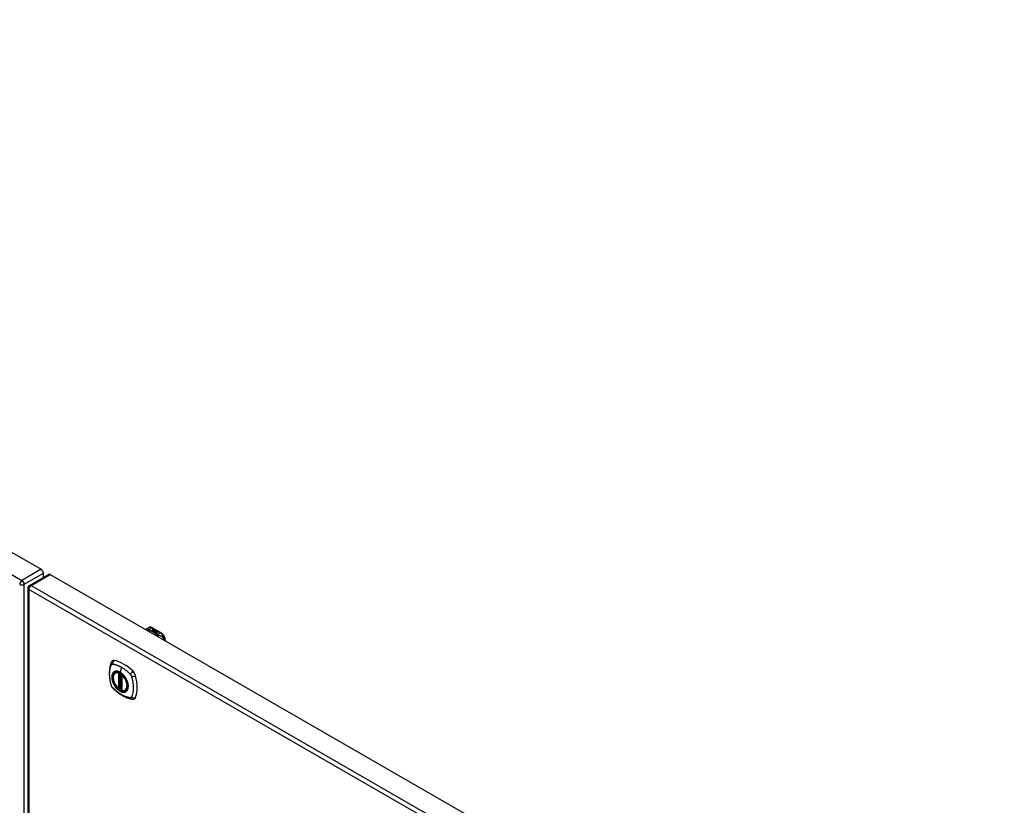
# Model space of a CAD drawing. Header units: inches. Extents: x 338.7 to 398.8, y 128 to 186.9.
# Tile 11 of 11: x 368.2 to 398.5, y 162.7 to 186.9. Entities that reach past the tile are written whole.
import ezdxf

# ---------------------------------------------------------------- set-up
doc = ezdxf.new("R2010")
doc.units = ezdxf.units.IN
doc.header["$MEASUREMENT"] = 0
doc.layers.add('Visible Edges(ANSI)', color=7, linetype='Continuous', lineweight=25)
doc.layers.add('Visible Tangent Edges(ANSI)', color=7, linetype='Continuous', lineweight=25)

msp = doc.modelspace()

# ---------------------------------------------------------------- linework, layer by layer
at = {"layer": 'Visible Edges(ANSI)'}
for p, q in [((339.412, 186.897), (368.831, 169.955)), ((368.471, 169.459), (369.061, 169.799)), ((368.901, 169.707), (368.901, 169.834)), ((369.11, 169.794), (398.53, 152.853)), ((368.421, 169.373), (368.421, 145.076)), ((372.108, 168.135), (372.149, 168.158)), ((372.24, 168.061), (372.278, 168.082)), ((372.254, 168.053), (372.24, 168.061)), ((372.278, 168.081), (372.242, 168.06)), ((372.292, 168.075), (372.254, 168.053)), ((372.256, 168.052), (372.294, 168.074)), ((372.27, 168.044), (372.256, 168.052)), ((372.294, 168.072), (372.258, 168.051)), ((372.266, 168.15), (372.531, 167.998)), ((372.268, 168.101), (372.287, 168.109)), ((372.287, 168.107), (372.268, 168.1)), ((372.313, 168.068), (372.27, 168.044)), ((372.271, 168.095), (372.271, 168.093)), ((372.272, 168.042), (372.319, 168.069)), ((372.304, 168.024), (372.272, 168.042)), ((372.293, 168.105), (372.274, 168.098)), ((372.317, 168.066), (372.274, 168.042)), ((372.278, 168.082), (372.278, 168.081)), ((372.28, 168.092), (372.28, 168.09)), ((372.28, 168.09), (372.28, 168.089)), ((372.29, 168.08), (372.286, 168.078)), ((372.286, 168.078), (372.292, 168.075)), ((372.286, 168.078), (372.286, 168.076)), ((372.291, 168.074), (372.286, 168.076)), ((372.287, 168.109), (372.293, 168.105)), ((372.287, 168.109), (372.287, 168.107)), ((372.292, 168.105), (372.287, 168.107)), ((372.287, 168.085), (372.287, 168.084)), ((372.324, 168.056), (372.287, 168.035)), ((372.287, 168.035), (372.327, 168.038)), ((372.287, 168.035), (372.287, 168.034)), ((372.327, 168.036), (372.288, 168.033)), ((372.289, 168.078), (372.294, 168.08)), ((372.295, 168.075), (372.289, 168.078)), ((372.29, 168.095), (372.303, 168.1)), ((372.303, 168.098), (372.29, 168.093)), ((372.309, 168.096), (372.29, 168.088)), ((372.29, 168.095), (372.29, 168.093)), ((372.294, 168.079), (372.291, 168.077)), ((372.294, 168.08), (372.293, 168.081)), ((372.294, 168.08), (372.294, 168.079)), ((372.294, 168.074), (372.305, 168.068)), ((372.294, 168.074), (372.294, 168.072)), ((372.305, 168.066), (372.294, 168.072)), ((372.325, 168.087), (372.295, 168.075)), ((372.298, 168.073), (372.322, 168.074)), ((372.305, 168.069), (372.298, 168.073)), ((372.322, 168.072), (372.3, 168.072)), ((372.303, 168.1), (372.309, 168.096)), ((372.303, 168.1), (372.303, 168.098)), ((372.307, 168.095), (372.303, 168.098)), ((372.322, 168.028), (372.304, 168.024)), ((372.32, 168.07), (372.305, 168.069)), ((372.305, 168.068), (372.313, 168.068)), ((372.305, 168.068), (372.305, 168.066)), ((372.31, 168.066), (372.305, 168.066)), ((372.306, 168.086), (372.319, 168.091)), ((372.319, 168.089), (372.306, 168.084)), ((372.319, 168.069), (372.314, 168.062)), ((372.314, 168.062), (372.324, 168.056)), ((372.314, 168.062), (372.314, 168.061)), ((372.323, 168.055), (372.314, 168.061)), ((372.316, 168.062), (372.321, 168.07)), ((372.324, 168.058), (372.316, 168.062)), ((372.321, 168.068), (372.317, 168.062)), ((372.318, 168.016), (372.322, 168.028)), ((372.382, 167.979), (372.318, 168.016)), ((372.319, 168.091), (372.325, 168.087)), ((372.319, 168.091), (372.319, 168.089)), ((372.323, 168.086), (372.319, 168.089)), ((372.322, 168.026), (372.319, 168.015)), ((372.321, 168.07), (372.32, 168.07)), ((372.321, 168.07), (372.321, 168.068)), ((372.322, 168.074), (372.328, 168.085)), ((372.328, 168.083), (372.322, 168.072)), ((372.322, 168.074), (372.322, 168.072)), ((372.322, 168.028), (372.322, 168.026)), ((372.33, 168.069), (372.324, 168.058)), ((372.327, 168.038), (372.331, 168.052)), ((372.331, 168.05), (372.327, 168.036)), ((372.327, 168.038), (372.327, 168.036)), ((372.328, 168.085), (372.336, 168.081)), ((372.328, 168.085), (372.328, 168.083)), ((372.335, 168.08), (372.328, 168.083)), ((372.336, 168.081), (372.33, 168.073)), ((372.33, 168.073), (372.331, 168.073)), ((372.33, 168.073), (372.33, 168.072)), ((372.331, 168.071), (372.33, 168.072)), ((372.355, 168.07), (372.33, 168.069)), ((372.331, 168.073), (372.347, 168.074)), ((372.347, 168.073), (372.331, 168.071)), ((372.331, 168.073), (372.331, 168.071)), ((372.331, 168.052), (372.331, 168.05)), ((372.343, 168.031), (372.335, 168.006)), ((372.335, 168.006), (372.35, 168.015)), ((372.335, 168.006), (372.335, 168.006)), ((372.35, 168.013), (372.336, 168.005)), ((372.339, 168.055), (372.339, 168.053)), ((372.343, 168.064), (372.343, 168.062)), ((372.343, 168.064), (372.36, 168.054)), ((372.36, 168.052), (372.343, 168.062)), ((372.366, 168.033), (372.343, 168.031)), ((372.355, 168.052), (372.344, 168.058)), ((372.347, 168.074), (372.355, 168.07)), ((372.347, 168.074), (372.347, 168.073)), ((372.352, 168.07), (372.347, 168.073)), ((372.349, 168.046), (372.347, 168.041)), ((372.347, 168.041), (372.383, 168.044)), ((372.38, 168.042), (372.347, 168.039)), ((372.347, 168.041), (372.347, 168.039)), ((372.35, 168.015), (372.397, 167.988)), ((372.35, 168.015), (372.35, 168.013)), ((372.395, 167.987), (372.35, 168.013)), ((372.352, 168.065), (372.356, 168.068)), ((372.352, 168.016), (372.367, 168.025)), ((372.399, 167.989), (372.352, 168.016)), ((372.356, 168.066), (372.354, 168.065)), ((372.367, 168.023), (372.354, 168.015)), ((372.355, 168.052), (372.355, 168.05)), ((372.356, 168.068), (372.356, 168.066)), ((372.36, 168.054), (372.36, 168.052)), ((372.383, 168.034), (372.362, 168.03)), ((372.362, 168.03), (372.366, 168.033)), ((372.364, 168.057), (372.364, 168.056)), ((372.366, 168.032), (372.364, 168.03)), ((372.366, 168.033), (372.366, 168.032)), ((372.367, 168.025), (372.414, 167.998)), ((372.367, 168.025), (372.367, 168.023)), ((372.412, 167.997), (372.367, 168.023)), ((372.369, 168.026), (372.383, 168.034)), ((372.416, 167.999), (372.369, 168.026)), ((372.383, 168.032), (372.371, 168.025)), ((372.383, 168.044), (372.377, 168.04)), ((372.377, 168.04), (372.42, 168.04)), ((372.377, 168.04), (372.377, 168.038)), ((372.41, 168.039), (372.377, 168.038)), ((372.397, 167.988), (372.382, 167.979)), ((372.383, 168.034), (372.383, 168.032)), ((372.42, 168.04), (372.385, 168.034)), ((372.385, 168.034), (372.431, 168.008)), ((372.385, 168.034), (372.385, 168.033)), ((372.43, 168.007), (372.385, 168.033)), ((372.414, 167.998), (372.399, 167.989)), ((372.431, 168.008), (372.416, 167.999)), ((372.662, 167.749), (372.662, 167.771)), ((371.12, 166.768), (371.131, 166.774)), ((371.315, 166.707), (371.315, 166.229)), ((371.246, 166.284), (371.232, 166.276)), ((371.261, 166.282), (371.259, 166.283)), ((371.315, 166.305), (371.274, 166.281)), ((371.433, 166.226), (371.443, 166.232))]:
    msp.add_line(p, q, dxfattribs=at)
at = {"layer": 'Visible Edges(ANSI)', "flags": 128}
for points in [[(372.067, 168.092), (372.075, 168.104), (372.085, 168.116), (372.096, 168.126), (372.108, 168.135)], [(372.266, 168.15), (372.252, 168.157), (372.238, 168.163), (372.223, 168.167), (372.208, 168.17), (372.193, 168.17), (372.178, 168.168), (372.163, 168.164), (372.149, 168.158)], [(372.662, 167.771), (372.661, 167.787), (372.659, 167.803), (372.656, 167.819), (372.652, 167.836), (372.646, 167.852), (372.64, 167.869), (372.633, 167.885), (372.624, 167.9), (372.615, 167.915), (372.605, 167.93), (372.594, 167.943), (372.582, 167.956), (372.57, 167.968), (372.558, 167.979), (372.545, 167.989), (372.531, 167.998)], [(370.986, 167.077), (370.979, 167.056), (370.972, 167.036), (370.967, 167.017), (370.962, 166.999), (370.958, 166.98), (370.954, 166.961), (370.946, 166.921), (370.941, 166.88), (370.937, 166.838), (370.934, 166.796), (370.933, 166.753), (370.934, 166.71), (370.937, 166.666), (370.94, 166.621), (370.946, 166.576), (370.953, 166.531), (370.961, 166.485), (370.971, 166.439), (370.976, 166.416), (370.979, 166.405), (370.983, 166.391)], [(371.024, 167.134), (371.011, 167.12), (371.001, 167.106), (370.992, 167.091), (370.986, 167.077)], [(371.219, 166.278), (371.205, 166.29), (371.191, 166.304), (371.178, 166.318), (371.165, 166.333), (371.152, 166.349), (371.14, 166.365), (371.129, 166.382), (371.118, 166.399), (371.108, 166.417), (371.099, 166.435), (371.09, 166.453), (371.083, 166.472), (371.076, 166.49), (371.069, 166.509), (371.064, 166.528), (371.06, 166.546), (371.056, 166.565), (371.054, 166.583), (371.052, 166.6), (371.052, 166.618), (371.052, 166.634), (371.053, 166.651), (371.056, 166.666), (371.059, 166.681), (371.063, 166.695), (371.069, 166.709), (371.075, 166.721), (371.082, 166.733), (371.09, 166.743), (371.099, 166.753), (371.109, 166.761), (371.12, 166.768)], [(371.374, 166.687), (371.393, 166.665), (371.41, 166.641), (371.427, 166.617), (371.442, 166.592), (371.456, 166.566), (371.468, 166.54), (371.48, 166.513), (371.49, 166.486)], [(370.983, 166.391), (370.987, 166.377), (370.993, 166.364), (370.998, 166.352), (371.005, 166.339), (371.012, 166.327), (371.02, 166.316), (371.029, 166.305), (371.039, 166.295)], [(371.039, 166.295), (371.049, 166.285), (371.058, 166.275), (371.075, 166.259), (371.11, 166.228), (371.145, 166.198), (371.181, 166.17), (371.217, 166.143), (371.254, 166.117), (371.29, 166.093), (371.328, 166.071), (371.365, 166.05), (371.403, 166.031), (371.441, 166.014), (371.479, 165.998), (371.517, 165.985), (371.556, 165.973), (371.594, 165.963), (371.613, 165.959), (371.623, 165.957), (371.634, 165.955)], [(371.259, 166.283), (371.256, 166.285), (371.253, 166.286), (371.249, 166.286), (371.246, 166.284)], [(371.433, 166.226), (371.421, 166.22), (371.408, 166.215), (371.395, 166.212), (371.381, 166.21), (371.367, 166.21), (371.353, 166.211), (371.338, 166.214), (371.323, 166.217)], [(371.634, 165.955), (371.65, 165.954), (371.666, 165.954), (371.684, 165.956), (371.702, 165.96)]]:
    msp.add_lwpolyline(points, dxfattribs=at)
at = {"layer": 'Visible Edges(ANSI)'}
for centre, radius, start, end in [((368.52, 169.373), 0.099, 119.936, 180), ((371.327, 166.707), 0.0118, 137.2248, 180), ((371.226, 166.287), 0.0118, 229.4263, 299.936), ((371.268, 166.291), 0.0118, 232.2158, 299.936), ((371.327, 166.229), 0.0118, 180, 253.542)]:
    msp.add_arc(centre, radius, start, end, dxfattribs=at)
for centre, major_axis, ratio, start_param, end_param in [((368.831, 169.874), (-0.0494, 0.0858), 0.578093, 3.928925, 5.499721), ((369.11, 169.713), (-0.0494, 0.0858), 0.578093, 5.499721, 6.283185), ((372.268, 168.095), (-0.007, 0), 0.575862, 5.820233, 7.062977), ((372.279, 168.092), (0.0192, 0), 0.575862, 2.164208, 2.67864), ((372.279, 168.091), (-0.0192, 0), 0.575862, 5.305801, 5.820233), ((372.268, 168.094), (-0.007, 0), 0.575862, 5.820233, 6.078955), ((372.274, 168.099), (-0.0164, 0), 0.575862, 0.779792, 1.90155), ((372.279, 168.094), (-0.0082, 0), 0.575862, 5.323118, 5.90879), ((372.275, 168.095), (-0.004, 0), 0.575862, 5.90879, 7.175095), ((372.275, 168.093), (-0.004, 0), 0.575862, 0, 0.89191), ((372.278, 168.097), (0.0084, 0), 0.575862, 4.033503, 4.932446), ((372.278, 168.095), (-0.0084, 0), 0.575862, 0.89191, 1.767313), ((372.283, 168.086), (-0.00676, 0), 0.575862, 5.794367, 7.059467), ((372.283, 168.085), (-0.00676, 0), 0.575862, 5.794367, 6.071487), ((372.294, 168.083), (0.0192, 0), 0.575862, 2.419321, 2.652775), ((372.294, 168.081), (-0.0192, 0), 0.575862, 5.560914, 5.794367), ((372.29, 168.09), (-0.016, 0), 0.575862, 0.776281, 1.787416), ((372.289, 168.089), (0.016, 0), 0.575862, 3.905964, 4.740051), ((372.289, 168.087), (-0.016, 0), 0.575862, 0.764371, 1.402544), ((372.272, 168.109), (0.031, 0), 0.575862, 4.949028, 5.337665), ((372.272, 168.108), (-0.031, 0), 0.575862, 1.80809, 2.196072), ((372.291, 168.085), (-0.004, 0), 0.575862, 5.908937, 7.173827), ((372.295, 168.085), (-0.0082, 0), 0.575862, 5.323254, 5.908937), ((372.291, 168.084), (-0.004, 0), 0.575862, 0, 0.890642), ((372.294, 168.087), (0.0084, 0), 0.575862, 4.032234, 4.932287), ((372.294, 168.086), (-0.0084, 0), 0.575862, 0.890642, 1.484281), ((372.294, 168.086), (-0.0084, 0), 0.575862, 1.514337, 1.790695), ((372.289, 168.1), (0.031, 0), 0.575862, 4.932287, 5.323254), ((372.289, 168.099), (-0.031, 0), 0.575862, 1.790695, 2.181662), ((372.342, 168.056), (-0.0101, 0), 0.575862, 5.913952, 6.982716), ((372.35, 168.058), (0.022, 0), 0.575862, 3.701478, 4.680599), ((372.35, 168.057), (-0.022, 0), 0.575862, 0.559885, 1.507168), ((372.35, 168.054), (-0.0188, 0), 0.575862, 5.081623, 5.913952), ((372.35, 168.052), (-0.0188, 0), 0.575862, 5.081623, 5.913952), ((372.342, 168.054), (-0.0101, 0), 0.575862, 5.913952, 6.142632), ((372.35, 168.058), (-0.0199, 0), 0.575862, 0.617996, 1.556283), ((372.346, 168.055), (-0.00637, 0), 0.575862, 4.999578, 6.390788), ((372.347, 168.055), (-0.0073, 0), 0.575862, 0.107602, 1.123637), ((372.346, 168.053), (-0.00637, 0), 0.575862, 0, 0.107602), ((372.347, 168.053), (-0.0073, 0), 0.575862, 0.107602, 1.123637), ((372.348, 168.057), (0.0112, 0), 0.575862, 4.26523, 5.375571), ((372.348, 168.055), (0.0112, 0), 0.575862, 4.26523, 5.375571), ((372.35, 168.062), (-0.0265, 0), 0.575862, 1.556283, 2.296236), ((372.344, 168.054), (0.0205, 0), 0.575862, 0.343453, 1.17916), ((372.337, 168.047), (0.0405, 0), 0.575862, 0.638101, 1.087938), ((372.337, 168.045), (-0.0405, 0), 0.575862, 3.779694, 4.229531), ((372.357, 168.057), (0.0064, 0), 0.575862, 5.210263, 6.626638), ((372.357, 168.056), (0.0064, 0), 0.575862, 5.210263, 6.283185), ((372.359, 168.056), (0.0132, 0), 0.575862, 5.437829, 6.921287), ((372.359, 168.055), (0.0132, 0), 0.575862, 0.108138, 0.638101), ((371.123, 166.988), (-0.088, 0.154), 0.578093, 5.827357, 6.408431), ((371.374, 165.99), (-0.639, 1.109), 0.578093, 5.172085, 5.827357), ((371.269, 166.493), (0.157, -0.273), 0.578093, 2.362013, 7.062765), ((371.625, 166.699), (0.088, -0.154), 0.578093, 1.114968, 2.030492), ((370.887, 166.834), (-0.639, 1.109), 0.578093, 3.601288, 4.256561), ((371.625, 166.119), (0.088, -0.154), 0.578093, 6.157956, 6.742881)]:
    msp.add_ellipse(centre, major_axis=major_axis, ratio=ratio, start_param=start_param, end_param=end_param, dxfattribs=at)
msp.add_ellipse((371.266, 166.491), major_axis=(-0.16, 0.277), ratio=0.578093, dxfattribs=at)
at = {"layer": 'Visible Tangent Edges(ANSI)'}
for p, q in [((338.822, 186.557), (368.241, 169.615)), ((368.831, 169.955), (368.241, 169.615)), ((368.311, 169.494), (368.901, 169.834)), ((368.52, 169.454), (369.11, 169.794)), ((368.311, 145.197), (368.311, 169.494)), ((368.52, 169.454), (397.939, 152.513)), ((397.869, 152.392), (368.45, 169.333)), ((368.45, 169.333), (368.45, 145.036)), ((372.139, 168.086), (372.247, 168.148)), ((372.247, 168.148), (372.511, 167.996)), ((372.261, 168.097), (372.261, 168.096)), ((372.268, 168.101), (372.268, 168.1)), ((372.272, 168.093), (372.272, 168.091)), ((372.277, 168.088), (372.277, 168.086)), ((372.288, 168.084), (372.288, 168.082)), ((372.295, 168.083), (372.295, 168.081)), ((372.306, 168.086), (372.306, 168.084)), ((372.332, 168.058), (372.332, 168.056)), ((372.339, 168.054), (372.339, 168.053)), ((372.344, 168.051), (372.344, 168.049)), ((372.37, 168.061), (372.37, 168.059)), ((372.511, 167.996), (372.404, 167.934)), ((371.218, 166.76), (371.218, 166.282)), ((371.235, 166.76), (371.242, 166.764)), ((371.235, 166.282), (371.235, 166.76)), ((371.246, 166.762), (371.246, 166.288)), ((371.261, 166.289), (371.261, 166.755)), ((371.309, 166.938), (371.265, 166.782)), ((371.276, 166.286), (371.276, 166.746)), ((371.318, 166.224), (371.318, 166.703)), ((371.246, 166.288), (371.235, 166.282)), ((371.315, 166.309), (371.276, 166.286))]:
    msp.add_line(p, q, dxfattribs=at)
at = {"layer": 'Visible Tangent Edges(ANSI)', "flags": 128}
for points in [[(372.124, 168.104), (372.122, 168.104), (372.12, 168.104), (372.118, 168.104), (372.116, 168.104), (372.114, 168.104), (372.112, 168.103), (372.11, 168.103), (372.108, 168.102), (372.105, 168.102), (372.103, 168.101), (372.101, 168.101), (372.099, 168.1), (372.097, 168.099), (372.095, 168.098), (372.093, 168.097), (372.091, 168.096), (372.089, 168.095), (372.087, 168.094), (372.085, 168.093), (372.083, 168.092), (372.082, 168.091), (372.08, 168.089), (372.078, 168.088), (372.076, 168.087)], [(372.124, 168.104), (372.124, 168.107), (372.124, 168.109), (372.123, 168.111), (372.123, 168.114), (372.123, 168.116), (372.123, 168.118), (372.122, 168.12), (372.122, 168.122), (372.121, 168.124), (372.121, 168.125), (372.12, 168.127), (372.12, 168.128), (372.119, 168.13), (372.119, 168.131), (372.118, 168.132), (372.117, 168.133), (372.116, 168.134), (372.115, 168.135), (372.114, 168.135), (372.113, 168.136), (372.112, 168.136), (372.111, 168.136), (372.11, 168.135), (372.108, 168.135)], [(372.139, 168.086), (372.138, 168.086), (372.137, 168.085), (372.135, 168.085), (372.134, 168.084), (372.133, 168.084), (372.132, 168.083), (372.13, 168.082), (372.129, 168.082), (372.128, 168.081), (372.126, 168.08), (372.125, 168.08), (372.124, 168.079), (372.122, 168.078), (372.121, 168.077), (372.12, 168.077), (372.119, 168.076), (372.117, 168.075), (372.116, 168.074), (372.115, 168.073), (372.113, 168.072), (372.112, 168.071), (372.111, 168.07), (372.11, 168.069), (372.108, 168.068)], [(372.139, 168.086), (372.138, 168.087), (372.137, 168.088), (372.136, 168.089), (372.135, 168.09), (372.134, 168.091), (372.133, 168.091), (372.132, 168.092), (372.131, 168.093), (372.13, 168.094), (372.13, 168.095), (372.129, 168.096), (372.128, 168.096), (372.128, 168.097), (372.127, 168.098), (372.127, 168.099), (372.126, 168.099), (372.126, 168.1), (372.126, 168.101), (372.125, 168.101), (372.125, 168.102), (372.125, 168.103), (372.125, 168.103), (372.124, 168.104), (372.124, 168.104)], [(372.15, 168.08), (372.149, 168.079), (372.148, 168.078), (372.147, 168.077), (372.146, 168.077), (372.146, 168.076), (372.145, 168.075), (372.144, 168.074), (372.143, 168.073), (372.142, 168.072), (372.141, 168.071), (372.14, 168.071), (372.14, 168.07), (372.139, 168.069), (372.138, 168.068), (372.137, 168.066), (372.136, 168.065), (372.135, 168.064), (372.135, 168.063), (372.134, 168.062), (372.133, 168.061), (372.132, 168.06), (372.131, 168.058), (372.13, 168.057), (372.13, 168.056)], [(372.15, 168.08), (372.149, 168.08), (372.149, 168.08), (372.148, 168.08), (372.148, 168.08), (372.147, 168.081), (372.147, 168.081), (372.146, 168.081), (372.146, 168.081), (372.145, 168.082), (372.145, 168.082), (372.144, 168.082), (372.144, 168.082), (372.144, 168.083), (372.143, 168.083), (372.143, 168.083), (372.142, 168.083), (372.142, 168.084), (372.142, 168.084), (372.141, 168.084), (372.141, 168.085), (372.14, 168.085), (372.14, 168.085), (372.14, 168.086), (372.139, 168.086)], [(372.392, 167.94), (372.384, 167.947), (372.376, 167.953), (372.368, 167.96), (372.359, 167.967), (372.351, 167.974), (372.342, 167.98), (372.333, 167.986), (372.323, 167.993), (372.314, 167.999), (372.304, 168.005), (372.294, 168.011), (372.284, 168.017), (372.274, 168.023), (372.263, 168.029), (372.253, 168.034), (372.242, 168.04), (372.231, 168.045), (372.22, 168.05), (372.208, 168.055), (372.197, 168.061), (372.185, 168.065), (372.174, 168.07), (372.162, 168.075), (372.15, 168.08)], [(372.392, 167.94), (372.391, 167.939), (372.39, 167.939), (372.389, 167.938), (372.388, 167.938), (372.387, 167.937), (372.385, 167.936), (372.384, 167.936), (372.383, 167.935), (372.382, 167.934), (372.38, 167.934), (372.379, 167.933), (372.378, 167.932), (372.377, 167.932), (372.375, 167.931), (372.374, 167.93), (372.373, 167.929), (372.372, 167.928), (372.371, 167.927), (372.369, 167.926), (372.368, 167.925), (372.367, 167.924), (372.366, 167.923), (372.364, 167.922), (372.363, 167.921)], [(372.404, 167.934), (372.403, 167.933), (372.402, 167.932), (372.402, 167.931), (372.401, 167.931), (372.4, 167.93), (372.399, 167.929), (372.398, 167.928), (372.398, 167.927), (372.397, 167.926), (372.396, 167.925), (372.395, 167.924), (372.394, 167.923), (372.394, 167.922), (372.393, 167.921), (372.392, 167.92), (372.391, 167.919), (372.39, 167.918), (372.39, 167.916), (372.389, 167.915), (372.388, 167.914), (372.387, 167.913), (372.386, 167.911), (372.386, 167.91), (372.385, 167.909)], [(372.404, 167.934), (372.403, 167.934), (372.403, 167.934), (372.402, 167.934), (372.401, 167.935), (372.401, 167.935), (372.4, 167.935), (372.4, 167.935), (372.399, 167.936), (372.399, 167.936), (372.398, 167.936), (372.398, 167.936), (372.397, 167.936), (372.397, 167.937), (372.396, 167.937), (372.396, 167.937), (372.396, 167.937), (372.395, 167.938), (372.395, 167.938), (372.394, 167.938), (372.394, 167.939), (372.394, 167.939), (372.393, 167.939), (372.393, 167.939), (372.392, 167.94)], [(372.44, 167.922), (372.439, 167.923), (372.438, 167.923), (372.436, 167.923), (372.435, 167.923), (372.434, 167.924), (372.432, 167.924), (372.431, 167.924), (372.43, 167.925), (372.428, 167.925), (372.427, 167.925), (372.425, 167.926), (372.424, 167.926), (372.422, 167.927), (372.42, 167.927), (372.419, 167.928), (372.417, 167.929), (372.415, 167.929), (372.414, 167.93), (372.412, 167.93), (372.41, 167.931), (372.409, 167.932), (372.407, 167.932), (372.405, 167.933), (372.404, 167.934)], [(372.626, 167.77), (372.623, 167.784), (372.619, 167.798), (372.614, 167.811), (372.607, 167.823), (372.6, 167.834), (372.593, 167.845), (372.585, 167.854), (372.577, 167.863), (372.568, 167.87), (372.56, 167.877), (372.551, 167.883), (372.543, 167.889), (372.534, 167.894), (372.525, 167.898), (372.517, 167.902), (372.508, 167.905), (372.5, 167.908), (372.491, 167.911), (372.483, 167.914), (372.474, 167.916), (372.466, 167.918), (372.457, 167.92), (372.449, 167.921), (372.44, 167.922)], [(372.44, 167.922), (372.441, 167.921), (372.441, 167.919), (372.442, 167.918), (372.442, 167.916), (372.442, 167.914), (372.443, 167.913), (372.443, 167.911), (372.443, 167.909), (372.444, 167.907), (372.444, 167.905), (372.444, 167.903), (372.444, 167.901), (372.444, 167.899), (372.445, 167.897), (372.445, 167.895), (372.445, 167.893), (372.445, 167.89), (372.445, 167.888), (372.445, 167.886), (372.445, 167.883), (372.445, 167.881), (372.445, 167.879), (372.445, 167.876), (372.445, 167.874)], [(370.997, 166.376), (370.987, 166.41), (370.98, 166.439), (370.973, 166.469), (370.967, 166.498), (370.961, 166.528), (370.957, 166.557), (370.953, 166.586), (370.949, 166.614), (370.947, 166.643), (370.945, 166.671), (370.944, 166.699), (370.943, 166.726), (370.944, 166.753), (370.945, 166.779), (370.947, 166.805), (370.949, 166.83), (370.953, 166.854), (370.957, 166.879), (370.961, 166.902), (370.967, 166.925), (370.973, 166.947), (370.98, 166.969), (370.987, 166.99), (370.997, 167.012)], [(370.997, 167.012), (370.997, 167.013), (370.998, 167.014), (370.998, 167.014), (370.999, 167.015), (370.999, 167.016), (371, 167.017), (371, 167.018), (371.001, 167.018), (371.001, 167.019), (371.002, 167.02), (371.003, 167.02), (371.003, 167.021), (371.004, 167.022), (371.005, 167.022), (371.005, 167.023), (371.006, 167.024), (371.007, 167.024), (371.007, 167.025), (371.008, 167.025), (371.009, 167.026), (371.009, 167.026), (371.01, 167.027), (371.011, 167.027), (371.012, 167.028)], [(371.012, 167.028), (371.012, 167.028), (371.013, 167.029), (371.014, 167.029), (371.015, 167.03), (371.016, 167.03), (371.016, 167.03), (371.017, 167.031), (371.018, 167.031), (371.019, 167.031), (371.02, 167.031), (371.021, 167.032), (371.022, 167.032), (371.023, 167.032), (371.023, 167.032), (371.024, 167.032), (371.025, 167.033), (371.026, 167.033), (371.027, 167.033), (371.028, 167.033), (371.029, 167.033), (371.03, 167.033), (371.031, 167.033), (371.032, 167.033), (371.033, 167.033)], [(371.033, 167.033), (371.046, 167.032), (371.057, 167.031), (371.068, 167.029), (371.079, 167.027), (371.09, 167.024), (371.101, 167.022), (371.112, 167.019), (371.124, 167.016), (371.135, 167.013), (371.146, 167.009), (371.158, 167.006), (371.169, 167.002), (371.181, 166.998), (371.192, 166.994), (371.204, 166.989), (371.215, 166.984), (371.227, 166.979), (371.239, 166.974), (371.25, 166.969), (371.262, 166.963), (371.274, 166.957), (371.285, 166.951), (371.297, 166.945), (371.309, 166.938)], [(371.07, 166.788), (371.061, 166.78), (371.053, 166.771), (371.046, 166.761), (371.039, 166.75), (371.033, 166.738), (371.027, 166.726), (371.023, 166.712), (371.019, 166.698), (371.016, 166.684), (371.014, 166.668), (371.013, 166.652), (371.012, 166.636), (371.013, 166.618), (371.014, 166.601), (371.016, 166.583), (371.019, 166.565), (371.023, 166.546), (371.027, 166.528), (371.033, 166.509), (371.039, 166.49), (371.046, 166.471), (371.053, 166.453), (371.061, 166.434), (371.07, 166.416)], [(371.49, 166.486), (371.507, 166.418), (371.514, 166.352), (371.509, 166.294), (371.493, 166.244), (371.467, 166.205), (371.431, 166.18), (371.388, 166.169), (371.339, 166.173), (371.286, 166.192), (371.233, 166.224), (371.181, 166.268), (371.132, 166.323), (371.09, 166.386), (371.057, 166.453), (371.033, 166.522), (371.019, 166.589), (371.017, 166.653), (371.026, 166.708), (371.046, 166.754), (371.076, 166.787), (371.115, 166.807), (371.161, 166.812), (371.212, 166.802), (371.265, 166.778)], [(371.104, 166.807), (371.102, 166.807), (371.101, 166.806), (371.099, 166.805), (371.098, 166.805), (371.096, 166.804), (371.095, 166.803), (371.093, 166.803), (371.092, 166.802), (371.09, 166.801), (371.089, 166.801), (371.088, 166.8), (371.086, 166.799), (371.085, 166.798), (371.083, 166.797), (371.082, 166.796), (371.081, 166.796), (371.079, 166.795), (371.078, 166.794), (371.077, 166.793), (371.075, 166.792), (371.074, 166.791), (371.073, 166.79), (371.072, 166.789), (371.07, 166.788)], [(371.265, 166.782), (371.258, 166.786), (371.25, 166.79), (371.243, 166.794), (371.236, 166.797), (371.229, 166.8), (371.221, 166.803), (371.214, 166.805), (371.207, 166.808), (371.2, 166.81), (371.193, 166.811), (371.186, 166.813), (371.179, 166.814), (371.172, 166.815), (371.166, 166.816), (371.159, 166.816), (371.152, 166.816), (371.146, 166.816), (371.139, 166.815), (371.133, 166.815), (371.127, 166.814), (371.121, 166.813), (371.115, 166.811), (371.109, 166.809), (371.104, 166.807)], [(371.425, 166.622), (371.42, 166.631), (371.414, 166.639), (371.408, 166.647), (371.402, 166.656), (371.396, 166.664), (371.39, 166.671), (371.383, 166.679), (371.377, 166.687), (371.37, 166.694), (371.364, 166.701), (371.357, 166.709), (371.35, 166.715), (371.343, 166.722), (371.337, 166.729), (371.33, 166.735), (371.322, 166.741), (371.315, 166.747), (371.308, 166.753), (371.301, 166.758), (371.294, 166.763), (371.287, 166.768), (371.279, 166.773), (371.272, 166.778), (371.265, 166.782)], [(371.265, 166.778), (371.27, 166.776), (371.275, 166.773), (371.279, 166.77), (371.284, 166.767), (371.289, 166.764), (371.293, 166.76), (371.298, 166.757), (371.303, 166.754), (371.307, 166.75), (371.312, 166.746), (371.317, 166.743), (371.321, 166.739), (371.326, 166.735), (371.33, 166.731), (371.335, 166.727), (371.339, 166.723), (371.344, 166.719), (371.348, 166.714), (371.353, 166.71), (371.357, 166.705), (371.361, 166.701), (371.366, 166.696), (371.37, 166.691), (371.374, 166.687)], [(371.309, 166.938), (371.32, 166.931), (371.332, 166.924), (371.344, 166.917), (371.355, 166.909), (371.367, 166.901), (371.379, 166.894), (371.39, 166.885), (371.402, 166.877), (371.413, 166.869), (371.425, 166.86), (371.436, 166.851), (371.447, 166.842), (371.459, 166.832), (371.47, 166.823), (371.481, 166.813), (371.493, 166.803), (371.504, 166.794), (371.515, 166.783), (371.526, 166.773), (371.537, 166.763), (371.548, 166.752), (371.559, 166.741), (371.57, 166.731), (371.582, 166.716)], [(371.582, 166.716), (371.584, 166.714), (371.586, 166.712), (371.588, 166.71), (371.59, 166.707), (371.592, 166.705), (371.594, 166.702), (371.596, 166.7), (371.597, 166.697), (371.599, 166.695), (371.601, 166.692), (371.602, 166.69), (371.604, 166.687), (371.605, 166.684), (371.607, 166.682), (371.608, 166.679), (371.61, 166.676), (371.611, 166.673), (371.612, 166.671), (371.613, 166.668), (371.615, 166.665), (371.616, 166.662), (371.617, 166.659), (371.618, 166.656), (371.619, 166.654)], [(371.033, 166.314), (371.031, 166.316), (371.029, 166.318), (371.027, 166.32), (371.025, 166.323), (371.023, 166.325), (371.022, 166.328), (371.02, 166.33), (371.018, 166.333), (371.016, 166.335), (371.015, 166.338), (371.013, 166.341), (371.012, 166.343), (371.01, 166.346), (371.009, 166.349), (371.007, 166.351), (371.006, 166.354), (371.005, 166.357), (371.003, 166.36), (371.002, 166.362), (371.001, 166.365), (371, 166.368), (370.999, 166.371), (370.998, 166.374), (370.997, 166.376)], [(371.07, 166.416), (371.072, 166.413), (371.073, 166.411), (371.074, 166.409), (371.075, 166.406), (371.077, 166.404), (371.078, 166.401), (371.079, 166.399), (371.081, 166.396), (371.082, 166.394), (371.083, 166.391), (371.085, 166.389), (371.086, 166.387), (371.088, 166.384), (371.089, 166.382), (371.09, 166.379), (371.092, 166.377), (371.093, 166.375), (371.095, 166.372), (371.096, 166.37), (371.098, 166.368), (371.099, 166.365), (371.101, 166.363), (371.102, 166.361), (371.104, 166.358)], [(371.459, 166.564), (371.457, 166.567), (371.456, 166.569), (371.455, 166.572), (371.454, 166.574), (371.452, 166.577), (371.451, 166.579), (371.45, 166.582), (371.448, 166.584), (371.447, 166.586), (371.446, 166.589), (371.444, 166.591), (371.443, 166.594), (371.441, 166.596), (371.44, 166.598), (371.439, 166.601), (371.437, 166.603), (371.436, 166.606), (371.434, 166.608), (371.433, 166.61), (371.431, 166.613), (371.43, 166.615), (371.428, 166.617), (371.427, 166.62), (371.425, 166.622)], [(371.459, 166.192), (371.468, 166.2), (371.476, 166.209), (371.484, 166.219), (371.49, 166.23), (371.497, 166.242), (371.502, 166.255), (371.507, 166.268), (371.51, 166.282), (371.513, 166.297), (371.515, 166.312), (371.517, 166.328), (371.517, 166.345), (371.517, 166.362), (371.515, 166.38), (371.513, 166.397), (371.51, 166.416), (371.507, 166.434), (371.502, 166.453), (371.497, 166.471), (371.49, 166.49), (371.484, 166.509), (371.476, 166.528), (371.468, 166.546), (371.459, 166.564)], [(371.619, 166.654), (371.629, 166.621), (371.636, 166.591), (371.643, 166.561), (371.649, 166.532), (371.655, 166.503), (371.66, 166.474), (371.664, 166.445), (371.668, 166.416), (371.67, 166.388), (371.672, 166.36), (371.674, 166.332), (371.674, 166.305), (371.674, 166.278), (371.672, 166.252), (371.67, 166.226), (371.668, 166.201), (371.664, 166.176), (371.66, 166.152), (371.655, 166.128), (371.649, 166.105), (371.643, 166.083), (371.636, 166.061), (371.629, 166.04), (371.619, 166.018)], [(371.582, 165.997), (371.559, 166), (371.537, 166.004), (371.515, 166.009), (371.493, 166.014), (371.47, 166.021), (371.447, 166.029), (371.425, 166.037), (371.402, 166.047), (371.379, 166.057), (371.355, 166.068), (371.332, 166.08), (371.309, 166.093), (371.285, 166.107), (371.262, 166.122), (371.239, 166.137), (371.216, 166.154), (371.192, 166.171), (371.169, 166.189), (371.146, 166.207), (371.124, 166.227), (371.101, 166.247), (371.079, 166.267), (371.057, 166.289), (371.033, 166.314)], [(371.104, 166.358), (371.115, 166.341), (371.127, 166.325), (371.139, 166.309), (371.152, 166.294), (371.166, 166.279), (371.179, 166.265), (371.193, 166.252), (371.207, 166.239), (371.221, 166.228), (371.236, 166.217), (371.25, 166.207), (371.265, 166.198), (371.279, 166.191), (371.294, 166.184), (371.308, 166.178), (371.323, 166.173), (371.337, 166.169), (371.35, 166.167), (371.364, 166.165), (371.377, 166.164), (371.39, 166.165), (371.402, 166.167), (371.414, 166.169), (371.425, 166.173)], [(371.246, 166.287), (371.246, 166.287), (371.246, 166.286), (371.246, 166.286), (371.246, 166.286), (371.246, 166.286), (371.246, 166.286), (371.246, 166.285), (371.246, 166.285), (371.245, 166.285), (371.245, 166.285), (371.245, 166.285), (371.245, 166.285), (371.245, 166.285), (371.245, 166.285), (371.245, 166.285), (371.246, 166.285), (371.246, 166.284), (371.246, 166.284), (371.246, 166.284), (371.246, 166.284), (371.246, 166.284), (371.246, 166.284), (371.246, 166.284), (371.246, 166.284)], [(371.246, 166.288), (371.246, 166.288), (371.246, 166.288), (371.246, 166.288), (371.246, 166.288), (371.246, 166.288), (371.246, 166.288), (371.246, 166.288), (371.246, 166.288), (371.246, 166.288), (371.246, 166.288), (371.246, 166.288), (371.246, 166.288), (371.246, 166.287), (371.246, 166.287), (371.246, 166.287), (371.246, 166.287), (371.246, 166.287), (371.246, 166.287), (371.246, 166.287), (371.246, 166.287), (371.246, 166.287), (371.246, 166.287), (371.246, 166.287), (371.246, 166.287)], [(371.246, 166.284), (371.246, 166.284), (371.246, 166.284), (371.246, 166.284), (371.246, 166.284), (371.246, 166.284), (371.246, 166.284), (371.246, 166.284), (371.246, 166.284), (371.246, 166.284), (371.246, 166.284), (371.246, 166.284), (371.246, 166.284), (371.246, 166.284), (371.246, 166.284), (371.246, 166.284), (371.246, 166.284), (371.246, 166.284), (371.246, 166.284), (371.246, 166.284), (371.246, 166.284), (371.246, 166.284), (371.246, 166.284), (371.246, 166.284), (371.246, 166.284)], [(371.259, 166.283), (371.259, 166.283), (371.259, 166.283), (371.259, 166.283), (371.259, 166.283), (371.259, 166.283), (371.259, 166.283), (371.259, 166.283), (371.259, 166.283), (371.259, 166.283), (371.259, 166.283), (371.259, 166.283), (371.259, 166.283), (371.26, 166.283), (371.26, 166.283), (371.26, 166.283), (371.26, 166.283), (371.26, 166.283), (371.26, 166.283), (371.26, 166.283), (371.26, 166.283), (371.26, 166.283), (371.26, 166.283), (371.26, 166.283), (371.26, 166.283)], [(371.26, 166.283), (371.26, 166.283), (371.26, 166.283), (371.26, 166.283), (371.26, 166.283), (371.26, 166.283), (371.26, 166.283), (371.26, 166.283), (371.26, 166.283), (371.26, 166.283), (371.26, 166.284), (371.26, 166.284), (371.261, 166.284), (371.261, 166.284), (371.261, 166.284), (371.261, 166.284), (371.261, 166.284), (371.261, 166.284), (371.261, 166.285), (371.261, 166.285), (371.261, 166.285), (371.261, 166.285), (371.261, 166.285), (371.261, 166.286), (371.261, 166.286)], [(371.261, 166.286), (371.261, 166.286), (371.261, 166.286), (371.261, 166.286), (371.261, 166.286), (371.261, 166.286), (371.261, 166.287), (371.261, 166.287), (371.261, 166.287), (371.261, 166.287), (371.261, 166.287), (371.261, 166.287), (371.261, 166.287), (371.261, 166.288), (371.261, 166.288), (371.261, 166.288), (371.261, 166.288), (371.261, 166.288), (371.261, 166.288), (371.261, 166.288), (371.261, 166.288), (371.261, 166.289), (371.261, 166.289), (371.261, 166.289), (371.261, 166.289)], [(371.425, 166.173), (371.427, 166.174), (371.428, 166.174), (371.43, 166.175), (371.431, 166.175), (371.433, 166.176), (371.434, 166.177), (371.436, 166.178), (371.437, 166.178), (371.439, 166.179), (371.44, 166.18), (371.441, 166.181), (371.443, 166.181), (371.444, 166.182), (371.446, 166.183), (371.447, 166.184), (371.448, 166.185), (371.45, 166.186), (371.451, 166.186), (371.452, 166.187), (371.454, 166.188), (371.455, 166.189), (371.456, 166.19), (371.457, 166.191), (371.459, 166.192)], [(371.619, 166.018), (371.618, 166.016), (371.617, 166.015), (371.616, 166.013), (371.615, 166.012), (371.613, 166.01), (371.612, 166.009), (371.611, 166.008), (371.61, 166.006), (371.608, 166.005), (371.607, 166.004), (371.605, 166.003), (371.604, 166.002), (371.602, 166.001), (371.601, 166.001), (371.599, 166), (371.597, 165.999), (371.596, 165.999), (371.594, 165.998), (371.592, 165.998), (371.59, 165.998), (371.588, 165.997), (371.586, 165.997), (371.584, 165.997), (371.582, 165.997)]]:
    msp.add_lwpolyline(points, dxfattribs=at)
at = {"layer": 'Visible Tangent Edges(ANSI)'}
for centre, major_axis, ratio, start_param, end_param in [((368.241, 169.534), (0.0494, 0.0858), 0.578093, 0.783464, 2.354261), ((368.241, 169.534), (-0.099, 0), 0.575862, 0.785398, 2.356194), ((368.241, 169.534), (-0.0494, 0.0858), 0.578093, 3.928925, 5.499721), ((368.52, 169.373), (-0.0494, -0.0858), 0.578093, 3.925057, 5.495853), ((368.52, 169.373), (-0.0494, 0.0858), 0.578093, 5.499721, 6.283185), ((368.52, 169.373), (-0.099, 0), 0.575862, 0, 0.785398), ((372.247, 167.987), (-0.098, 0.171), 0.578093, 5.499721, 6.283185), ((372.247, 168.116), (0.0196, 0.0341), 0.578093, 0, 0.783464), ((372.511, 167.963), (0.0196, 0.0341), 0.578093, 0, 0.783464), ((372.511, 167.835), (0.098, -0.171), 0.578093, 0.795218, 2.358128), ((372.623, 167.771), (0.0394, 0), 0.575862, 5.537379, 6.283185), ((371.097, 167.035), (-0.11, 0.042), 0.703309, 0, 0.764267), ((371.124, 167.051), (0.026, 0.115), 0.753973, 0.758368, 1.895638), ((371.268, 166.492), (-0.173, 0.3), 0.578093, 5.049679, 10.658285), ((371.268, 166.492), (-0.15, 0.261), 0.578093, 5.737686, 8.403348), ((371.276, 166.497), (-0.156, 0.271), 0.578093, 6.165882, 6.283185), ((371.226, 166.765), (-0.0033, -0.0113), 0.697548, 4.260322, 5.344494), ((371.226, 166.765), (-0.0118, 0), 0.575862, 0.785398, 2.356194), ((371.226, 166.765), (0.0059, -0.0102), 0.578093, 0.787332, 1.523057), ((371.268, 166.782), (-0.00246, -0.00426), 0.578093, 5.124962, 6.139355), ((371.327, 166.707), (-0.0118, 0), 0.575862, 0, 0.785398), ((371.327, 166.707), (0.00768, 0.00897), 0.426057, 1.534849, 2.448406), ((371.268, 166.492), (0.15, -0.261), 0.578093, 5.737686, 8.403348), ((371.653, 166.746), (0.0787, 0.0881), 0.342407, 1.057534, 2.194805), ((371.68, 166.699), (0.116, 0.024), 0.339589, 4.087332, 5.224602), ((371.097, 166.423), (-0.114, -0.032), 0.388839, 0, 0.392668), ((371.124, 166.377), (-0.0848, -0.0822), 0.391657, 5.889683, 6.283185), ((371.226, 166.287), (-0.00768, -0.00897), 0.426057, 5.589999, 6.283185), ((371.226, 166.287), (0.0118, 0), 0.575862, 3.926991, 5.497787), ((371.226, 166.287), (0.0059, -0.0102), 0.578093, 0, 0.787332), ((371.254, 166.284), (-0.0118, 0), 0.575862, 4.088863, 5.497787), ((371.254, 166.28), (-0.0116, 0.0022), 0.652556, 4.188914, 5.615495), ((371.252, 166.274), (-0.00924, 0.00735), 0.983585, 4.628275, 5.94423), ((371.268, 166.291), (-0.00724, -0.00933), 0.471826, 6.077811, 6.283185), ((371.268, 166.291), (0.0118, 0), 0.575862, 4.073452, 5.497787), ((371.268, 166.291), (0.0059, -0.0102), 0.578093, 0, 0.787332), ((371.327, 166.229), (-0.0118, 0), 0.575862, 0, 0.785398), ((371.327, 166.229), (-0.0033, -0.0113), 0.697548, 5.344494, 6.283185), ((371.276, 166.497), (0.156, -0.271), 0.578093, 0, 0.117303), ((371.653, 166.072), (-0.019, -0.117), 0.704723, 5.515471, 6.283185), ((371.68, 166.087), (0.113, -0.034), 0.752559, 4.384035, 5.521305)]:
    msp.add_ellipse(centre, major_axis=major_axis, ratio=ratio, start_param=start_param, end_param=end_param, dxfattribs=at)
for centre, major_axis in [((371.269, 166.493), (0.171, -0.297)), ((371.266, 166.491), (-0.162, 0.282)), ((371.266, 166.491), (0.162, -0.281))]:
    msp.add_ellipse(centre, major_axis=major_axis, ratio=0.578093, dxfattribs=at)

doc.saveas('drawing.dxf')
